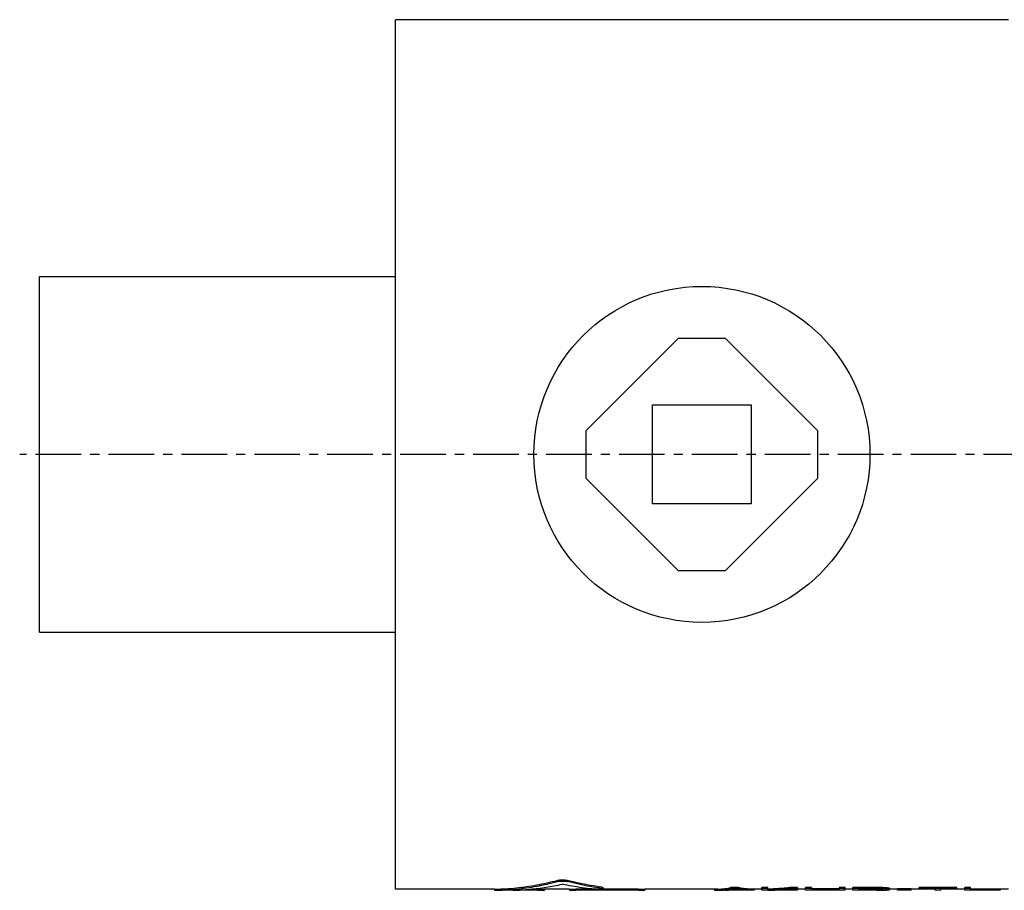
# Model space of a CAD drawing. Header units: millimetres. Extents: x 49 to 544, y 116 to 336.
# Tile 1 of 41: x 49 to 298, y 116 to 336. Entities that reach past the tile are written whole.
import ezdxf

# ---------------------------------------------------------------- set-up
doc = ezdxf.new("R2010")
doc.units = ezdxf.units.MM
doc.header["$LTSCALE"] = 30.734
doc.linetypes.add('CENTER', pattern=[0.6, 0.375, -0.075, 0.075, -0.075])
doc.layers.get('0').update_dxf_attribs({"linetype": 'CONTINUOUS'})
doc.layers.add('DEFAULT_1', color=7, linetype='CENTER')

msp = doc.modelspace()

# ---------------------------------------------------------------- linework, layer by layer
at = {"color": 7, "linetype": 'CONTINUOUS'}
for p, q in [((143.97, 116.38), (143.97, 336.38)), ((298.97, 336.38), (143.97, 336.38)), ((53.97, 181.38), (53.97, 271.38)), ((53.97, 271.38), (143.97, 271.38)), ((215.47, 255.73), (192.11, 232.38)), ((227.47, 255.73), (215.47, 255.73)), ((250.82, 232.38), (227.47, 255.73)), ((208.97, 213.88), (208.97, 238.88)), ((208.97, 238.88), (233.97, 238.88)), ((233.97, 238.88), (233.97, 213.88)), ((192.11, 232.38), (192.11, 220.38)), ((250.82, 220.38), (250.82, 232.38)), ((192.11, 220.38), (215.47, 197.02)), ((227.47, 197.02), (250.82, 220.38)), ((233.97, 213.88), (208.97, 213.88)), ((215.47, 197.02), (227.47, 197.02)), ((53.97, 181.38), (143.97, 181.38)), ((169.01, 116.38), (143.97, 116.38)), ((169.01, 116.38), (169.01, 116.08)), ((181.65, 116.08), (169.33, 116.08)), ((180.11, 116.09), (173.76, 116.09)), ((180.11, 116.39), (178.51, 116.39)), ((181.69, 116.38), (181.69, 116.08)), ((188.03, 116.38), (181.69, 116.38)), ((188.03, 116.38), (188.03, 116.08)), ((207, 116.08), (188.08, 116.08)), ((193.91, 116.39), (189.62, 116.39)), ((205.47, 116.09), (189.62, 116.09)), ((205.47, 116.39), (195.83, 116.39)), ((196.46, 116.8), (196.46, 116.5)), ((225.47, 116.38), (207.05, 116.38)), ((207.05, 116.38), (207.05, 116.08)), ((224.67, 116.38), (224.67, 116.1)), ((226.95, 116.08), (225.46, 116.08)), ((227.42, 116.08), (227.17, 116.08)), ((231.92, 116.09), (227.42, 116.09)), ((230.67, 116.8), (228.67, 116.8)), ((228.67, 116.8), (228.67, 116.5)), ((230.67, 116.5), (228.67, 116.5)), ((229.77, 116.39), (229.57, 116.39)), ((230.67, 116.8), (230.67, 116.5)), ((232.17, 116.08), (231.92, 116.08)), ((233.87, 116.08), (232.39, 116.08)), ((236.67, 116.38), (233.86, 116.38)), ((234.67, 116.38), (234.67, 116.1)), ((238.17, 116.8), (236.67, 116.8)), ((236.67, 116.08), (236.67, 116.8)), ((238.17, 116.5), (236.67, 116.5)), ((238.17, 116.08), (236.67, 116.08)), ((238.17, 116.14), (238.17, 116.8)), ((238.17, 116.08), (238.17, 116.09)), ((244.17, 116.08), (242.14, 116.08)), ((245.67, 116.8), (243.67, 116.8)), ((243.67, 116.8), (243.67, 116.5)), ((245.67, 116.5), (243.67, 116.5)), ((247.67, 116.38), (244.28, 116.38)), ((245.67, 116.8), (245.67, 116.5)), ((245.67, 116.38), (245.67, 116.1)), ((249.17, 116.8), (247.67, 116.8)), ((247.67, 116.08), (247.67, 116.8)), ((249.17, 116.5), (247.67, 116.5)), ((249.17, 116.08), (247.67, 116.08)), ((249.17, 116.8), (249.17, 116.5)), ((256.17, 116.48), (249.17, 116.48)), ((249.17, 116.18), (249.17, 116.48)), ((256.17, 116.18), (249.17, 116.18)), ((256.17, 116.12), (249.17, 116.12)), ((249.17, 116.08), (249.17, 116.12)), ((257.67, 116.8), (256.17, 116.8)), ((256.17, 116.8), (256.17, 116.5)), ((257.67, 116.5), (256.17, 116.5)), ((256.17, 116.18), (256.17, 116.48)), ((256.17, 116.08), (256.17, 116.12)), ((257.67, 116.08), (256.17, 116.08)), ((257.67, 116.08), (257.67, 116.8)), ((259.67, 116.38), (257.67, 116.38)), ((265.67, 116.8), (259.67, 116.8)), ((259.67, 116.08), (259.67, 116.8)), ((265.67, 116.5), (259.67, 116.5)), ((261.17, 116.08), (259.67, 116.08)), ((265.92, 116.39), (261.17, 116.39)), ((261.17, 116.17), (261.17, 116.39)), ((265.92, 116.17), (261.17, 116.17)), ((265.67, 116.12), (261.17, 116.12)), ((261.17, 116.08), (261.17, 116.12)), ((265.67, 116.8), (265.67, 116.5)), ((265.92, 116.39), (265.92, 116.17)), ((266.67, 116.37), (266.67, 116.18)), ((266.92, 116.77), (266.92, 116.47)), ((267.17, 116.34), (267.17, 116.2)), ((267.42, 116.24), (267.42, 116.29)), ((267.92, 116.71), (267.92, 116.41)), ((268.67, 116.64), (268.67, 116.34)), ((268.92, 116.23), (268.92, 116.59)), ((270.92, 116.38), (268.92, 116.38)), ((274.42, 116.42), (270.92, 116.42)), ((270.92, 116.09), (270.92, 116.42)), ((274.42, 116.12), (270.92, 116.12)), ((274.42, 116.09), (270.92, 116.09)), ((274.42, 116.09), (274.42, 116.42)), ((280.42, 116.38), (274.42, 116.38)), ((285.92, 116.8), (276.42, 116.8)), ((276.42, 116.39), (276.42, 116.8)), ((285.92, 116.5), (276.42, 116.5)), ((280.42, 116.39), (276.42, 116.39)), ((280.42, 116.08), (280.42, 116.39)), ((281.92, 116.08), (280.42, 116.08)), ((285.92, 116.39), (281.92, 116.39)), ((281.92, 116.08), (281.92, 116.39)), ((287.92, 116.38), (281.92, 116.38)), ((285.92, 116.39), (285.92, 116.8)), ((289.42, 116.8), (287.92, 116.8)), ((287.92, 116.08), (287.92, 116.8)), ((289.42, 116.5), (287.92, 116.5)), ((296.92, 116.08), (287.92, 116.08)), ((289.42, 116.08), (289.42, 116.8)), ((298.97, 116.38), (289.42, 116.38)), ((296.92, 116.38), (296.92, 116.08))]:
    msp.add_line(p, q, dxfattribs=at)
msp.add_circle((221.47, 226.38), 42.5, dxfattribs=at)
for points, knots in [([(169.33, 116.38), (171.07, 116.41), (174.55, 116.62), (179.76, 117.36), (183.2, 118.14), (184.91, 118.6)], [0, 0, 0, 0, 0.330079, 0.6633, 1, 1, 1, 1]), ([(173.74, 116.31), (174.01, 116.34), (176.01, 116.53), (179.76, 117.06), (183.2, 117.84), (184.91, 118.3)], [0, 0, 0, 0, 0.069188, 0.532184, 1, 1, 1, 1]), ([(180.09, 116.57), (180.74, 116.65), (182.78, 116.94), (184.81, 117.33), (186.18, 117.64)], [0, 0, 0, 0, 0.319587, 1, 1, 1, 1]), ([(184.91, 118.6), (184.98, 118.62), (185.14, 118.66), (185.41, 118.69), (185.7, 118.72), (186.02, 118.73), (186.34, 118.73), (186.65, 118.72), (186.95, 118.69), (187.21, 118.66), (187.37, 118.62), (187.44, 118.6)], [0, 0, 0, 0, 0.088953, 0.194084, 0.311512, 0.4361, 0.563548, 0.688189, 0.805711, 0.910929, 1, 1, 1, 1]), ([(184.91, 118.3), (184.98, 118.32), (185.14, 118.36), (185.41, 118.39), (185.7, 118.42), (186.02, 118.43), (186.34, 118.43), (186.65, 118.42), (186.95, 118.39), (187.21, 118.36), (187.37, 118.32), (187.44, 118.3)], [0, 0, 0, 0, 0.088948, 0.194078, 0.311507, 0.436098, 0.563549, 0.688194, 0.805717, 0.910934, 1, 1, 1, 1]), ([(193.6, 116.42), (192.78, 116.5), (191.12, 116.71), (188.64, 117.12), (187, 117.46), (186.18, 117.64)], [0, 0, 0, 0, 0.331746, 0.665057, 1, 1, 1, 1]), ([(196.14, 116.88), (195.17, 117.01), (193.22, 117.3), (190.32, 117.88), (188.4, 118.35), (187.44, 118.6)], [0, 0, 0, 0, 0.331415, 0.664723, 1, 1, 1, 1]), ([(196.14, 116.58), (195.17, 116.71), (193.22, 117), (190.32, 117.58), (188.4, 118.05), (187.44, 118.3)], [0, 0, 0, 0, 0.33142, 0.664729, 1, 1, 1, 1]), ([(169.01, 116.38), (169.01, 116.38), (169.02, 116.38), (169.09, 116.38), (169.17, 116.38), (169.27, 116.38), (169.33, 116.38)], [0, 0, 0, 0, 0.006127, 0.103804, 0.440773, 1, 1, 1, 1]), ([(169.01, 116.08), (169.01, 116.08), (169.02, 116.08), (169.09, 116.08), (169.17, 116.08), (169.27, 116.08), (169.33, 116.09)], [0, 0, 0, 0, 0.005951, 0.103654, 0.440681, 1, 1, 1, 1]), ([(173.76, 116.09), (175.14, 116.13), (177.26, 116.25), (179.36, 116.48), (180.09, 116.57)], [0, 0, 0, 0, 0.653409, 1, 1, 1, 1]), ([(180.11, 116.39), (180.23, 116.39), (180.46, 116.39), (180.78, 116.39), (181.08, 116.39), (181.32, 116.39), (181.52, 116.38), (181.61, 116.38), (181.69, 116.38), (181.69, 116.38)], [0, 0, 0, 0, 0.222213, 0.433305, 0.622914, 0.781287, 0.900716, 0.97488, 1, 1, 1, 1]), ([(180.11, 116.09), (180.23, 116.09), (180.46, 116.09), (180.78, 116.09), (181.08, 116.09), (181.32, 116.09), (181.52, 116.08), (181.61, 116.08), (181.69, 116.08), (181.69, 116.08)], [0, 0, 0, 0, 0.222212, 0.433301, 0.622912, 0.781282, 0.900713, 0.974878, 1, 1, 1, 1]), ([(181.69, 116.08), (181.69, 116.08), (181.67, 116.08), (181.65, 116.08), (181.65, 116.08)], [0, 0, 0, 0, 0.911442, 1, 1, 1, 1]), ([(188.03, 116.38), (188.03, 116.38), (188.12, 116.38), (188.2, 116.38), (188.41, 116.39), (188.65, 116.39), (188.94, 116.39), (189.27, 116.39), (189.5, 116.39), (189.62, 116.39)], [0, 0, 0, 0, 0.025136, 0.099297, 0.218741, 0.3771, 0.566713, 0.777793, 1, 1, 1, 1]), ([(188.03, 116.08), (188.03, 116.08), (188.12, 116.08), (188.2, 116.08), (188.41, 116.09), (188.65, 116.09), (188.94, 116.09), (189.27, 116.09), (189.5, 116.09), (189.62, 116.09)], [0, 0, 0, 0, 0.025138, 0.0993, 0.218745, 0.377102, 0.566717, 0.777793, 1, 1, 1, 1]), ([(188.08, 116.08), (188.08, 116.08), (188.06, 116.08), (188.03, 116.08), (188.03, 116.08)], [0, 0, 0, 0, 0.088932, 1, 1, 1, 1]), ([(196.45, 116.5), (196.46, 116.5), (196.46, 116.48), (196.37, 116.45), (196.26, 116.43), (196.06, 116.41), (195.81, 116.39), (195.51, 116.38), (195.17, 116.37), (194.82, 116.37), (194.48, 116.37), (194.15, 116.38), (193.86, 116.4), (193.68, 116.41), (193.6, 116.42)], [0, 0, 0, 0, 0.001769, 0.022087, 0.067362, 0.136682, 0.22685, 0.333503, 0.451347, 0.574594, 0.696844, 0.812279, 0.914984, 1, 1, 1, 1]), ([(196.14, 116.88), (196.2, 116.88), (196.3, 116.85), (196.4, 116.85), (196.45, 116.8), (196.45, 116.8)], [0, 0, 0, 0, 0.549447, 0.886089, 1, 1, 1, 1]), ([(196.14, 116.58), (196.2, 116.58), (196.3, 116.55), (196.4, 116.55), (196.45, 116.51), (196.45, 116.5)], [0, 0, 0, 0, 0.549456, 0.886103, 1, 1, 1, 1]), ([(205.47, 116.39), (205.58, 116.39), (205.81, 116.39), (206.14, 116.39), (206.44, 116.39), (206.68, 116.39), (206.88, 116.38), (206.97, 116.38), (207.05, 116.38), (207.05, 116.38)], [0, 0, 0, 0, 0.222213, 0.433305, 0.622914, 0.781287, 0.900716, 0.97488, 1, 1, 1, 1]), ([(205.47, 116.09), (205.58, 116.09), (205.81, 116.09), (206.14, 116.09), (206.44, 116.09), (206.68, 116.09), (206.88, 116.08), (206.97, 116.08), (207.05, 116.08), (207.05, 116.08)], [0, 0, 0, 0, 0.222212, 0.433301, 0.622912, 0.781282, 0.900713, 0.974878, 1, 1, 1, 1]), ([(207.05, 116.08), (207.05, 116.08), (207.03, 116.08), (207.01, 116.08), (207.01, 116.08)], [0, 0, 0, 0, 0.911442, 1, 1, 1, 1]), ([(225.46, 116.08), (225.64, 116.08), (226.12, 116.09), (226.59, 116.13), (226.89, 116.16)], [0, 0, 0, 0, 0.374666, 1, 1, 1, 1]), ([(225.47, 116.38), (225.65, 116.38), (226.12, 116.39), (226.59, 116.43), (226.89, 116.46)], [0, 0, 0, 0, 0.370821, 1, 1, 1, 1]), ([(226.94, 116.47), (227.07, 116.48), (227.65, 116.56), (228.23, 116.68), (228.67, 116.8)], [0, 0, 0, 0, 0.22312, 1, 1, 1, 1]), ([(227.42, 116.09), (227.67, 116.1), (228.17, 116.14), (228.92, 116.25), (229.42, 116.35), (229.67, 116.41)], [0, 0, 0, 0, 0.330235, 0.663189, 1, 1, 1, 1]), ([(231.92, 116.09), (231.67, 116.1), (231.17, 116.14), (230.41, 116.25), (229.92, 116.35), (229.67, 116.41)], [0, 0, 0, 0, 0.330235, 0.663189, 1, 1, 1, 1]), ([(232.39, 116.47), (232.26, 116.48), (231.68, 116.56), (231.11, 116.68), (230.67, 116.8)], [0, 0, 0, 0, 0.22312, 1, 1, 1, 1]), ([(233.86, 116.38), (233.69, 116.38), (233.22, 116.39), (232.74, 116.43), (232.45, 116.46)], [0, 0, 0, 0, 0.370821, 1, 1, 1, 1]), ([(233.87, 116.08), (233.69, 116.08), (233.22, 116.09), (232.74, 116.13), (232.45, 116.16)], [0, 0, 0, 0, 0.374666, 1, 1, 1, 1]), ([(238.17, 116.44), (238.78, 116.46), (240, 116.52), (241.83, 116.64), (243.06, 116.74), (243.67, 116.8)], [0, 0, 0, 0, 0.332668, 0.666017, 1, 1, 1, 1]), ([(238.17, 116.14), (238.78, 116.16), (239.78, 116.21), (240.77, 116.27), (241.16, 116.3)], [0, 0, 0, 0, 0.611934, 1, 1, 1, 1]), ([(238.17, 116.09), (238.36, 116.09), (238.75, 116.1), (239.33, 116.11), (239.72, 116.13), (239.92, 116.13)], [0, 0, 0, 0, 0.333103, 0.666438, 1, 1, 1, 1]), ([(241.17, 116.18), (241.67, 116.2), (242.5, 116.25), (243.33, 116.31), (243.67, 116.33)], [0, 0, 0, 0, 0.599664, 1, 1, 1, 1]), ([(241.22, 116.3), (241.43, 116.31), (242.24, 116.37), (243.06, 116.44), (243.67, 116.5)], [0, 0, 0, 0, 0.249764, 1, 1, 1, 1]), ([(244.17, 116.08), (243.67, 116.08), (243, 116.09), (242.34, 116.12), (242.17, 116.12)], [0, 0, 0, 0, 0.748908, 1, 1, 1, 1]), ([(266.92, 116.77), (266.78, 116.78), (266.5, 116.78), (266.08, 116.79), (265.81, 116.79), (265.67, 116.8)], [0, 0, 0, 0, 0.333332, 0.666665, 1, 1, 1, 1]), ([(266.92, 116.47), (266.78, 116.48), (266.5, 116.48), (266.08, 116.49), (265.81, 116.49), (265.67, 116.5)], [0, 0, 0, 0, 0.333332, 0.666665, 1, 1, 1, 1]), ([(265.67, 116.12), (265.81, 116.12), (266.08, 116.12), (266.5, 116.12), (266.78, 116.12), (266.92, 116.12)], [0, 0, 0, 0, 0.33331, 0.666644, 1, 1, 1, 1]), ([(266.67, 116.37), (266.58, 116.38), (266.42, 116.38), (266.17, 116.39), (266, 116.39), (265.92, 116.39)], [0, 0, 0, 0, 0.333326, 0.66666, 1, 1, 1, 1]), ([(265.92, 116.17), (266, 116.17), (266.17, 116.17), (266.42, 116.18), (266.58, 116.18), (266.67, 116.18)], [0, 0, 0, 0, 0.333315, 0.666649, 1, 1, 1, 1]), ([(267.17, 116.34), (267.11, 116.34), (267, 116.35), (266.83, 116.36), (266.72, 116.37), (266.67, 116.37)], [0, 0, 0, 0, 0.333282, 0.666616, 1, 1, 1, 1]), ([(266.67, 116.18), (266.72, 116.18), (266.83, 116.19), (267, 116.2), (267.11, 116.2), (267.17, 116.2)], [0, 0, 0, 0, 0.333274, 0.666608, 1, 1, 1, 1]), ([(267.92, 116.71), (267.81, 116.72), (267.58, 116.73), (267.25, 116.75), (267.03, 116.77), (266.92, 116.77)], [0, 0, 0, 0, 0.333291, 0.666624, 1, 1, 1, 1]), ([(267.92, 116.41), (267.81, 116.42), (267.58, 116.43), (267.25, 116.45), (267.03, 116.47), (266.92, 116.47)], [0, 0, 0, 0, 0.333291, 0.666624, 1, 1, 1, 1]), ([(266.92, 116.12), (267.03, 116.13), (267.21, 116.13), (267.4, 116.14), (267.47, 116.14)], [0, 0, 0, 0, 0.599957, 1, 1, 1, 1]), ([(267.42, 116.29), (267.39, 116.29), (267.33, 116.3), (267.25, 116.32), (267.2, 116.33), (267.17, 116.34)], [0, 0, 0, 0, 0.332864, 0.666192, 1, 1, 1, 1]), ([(267.2, 116.21), (267.21, 116.21), (267.24, 116.21), (267.27, 116.22), (267.28, 116.22)], [0, 0, 0, 0, 0.666538, 1, 1, 1, 1]), ([(267.28, 116.22), (267.3, 116.22), (267.33, 116.23), (267.37, 116.24), (267.39, 116.24)], [0, 0, 0, 0, 0.4998, 1, 1, 1, 1]), ([(267.47, 116.14), (267.51, 116.14), (267.66, 116.14), (267.81, 116.15), (267.92, 116.15)], [0, 0, 0, 0, 0.249974, 1, 1, 1, 1]), ([(268.67, 116.64), (268.58, 116.64), (268.42, 116.66), (268.17, 116.69), (268, 116.7), (267.92, 116.71)], [0, 0, 0, 0, 0.333175, 0.666508, 1, 1, 1, 1]), ([(268.67, 116.34), (268.58, 116.35), (268.42, 116.36), (268.17, 116.39), (268, 116.4), (267.92, 116.41)], [0, 0, 0, 0, 0.333175, 0.666508, 1, 1, 1, 1]), ([(267.92, 116.15), (268, 116.15), (268.17, 116.16), (268.42, 116.18), (268.58, 116.19), (268.67, 116.19)], [0, 0, 0, 0, 0.333187, 0.66652, 1, 1, 1, 1]), ([(268.92, 116.59), (268.89, 116.59), (268.83, 116.6), (268.75, 116.62), (268.7, 116.63), (268.67, 116.64)], [0, 0, 0, 0, 0.332863, 0.666191, 1, 1, 1, 1]), ([(268.92, 116.29), (268.89, 116.29), (268.83, 116.3), (268.75, 116.32), (268.7, 116.33), (268.67, 116.34)], [0, 0, 0, 0, 0.332864, 0.666192, 1, 1, 1, 1]), ([(268.67, 116.19), (268.7, 116.2), (268.75, 116.2), (268.83, 116.22), (268.89, 116.22), (268.92, 116.23)], [0, 0, 0, 0, 0.332956, 0.666284, 1, 1, 1, 1])]:
    msp.add_open_spline(points, degree=3, knots=knots, dxfattribs=at)
for points in [[(169.06, 116.08), (169.04, 116.08), (169.01, 116.08), (169.01, 116.08)], [(169.33, 116.09), (170.8, 116.11), (172.28, 116.19), (173.74, 116.31)], [(224.67, 116.1), (224.93, 116.09), (225.2, 116.08), (225.46, 116.08)], [(226.89, 116.46), (226.91, 116.46), (226.92, 116.46), (226.94, 116.47)], [(226.89, 116.16), (226.9, 116.16), (226.92, 116.16), (226.93, 116.17)], [(226.93, 116.17), (227.01, 116.17), (227.08, 116.18), (227.15, 116.19)], [(226.95, 116.08), (227.02, 116.08), (227.09, 116.08), (227.17, 116.08)], [(227.15, 116.19), (227.21, 116.2), (227.27, 116.21), (227.33, 116.22)], [(227.33, 116.22), (227.35, 116.22), (227.37, 116.23), (227.39, 116.23)], [(227.39, 116.23), (227.82, 116.3), (228.25, 116.39), (228.67, 116.5)], [(231.94, 116.23), (231.51, 116.3), (231.09, 116.39), (230.67, 116.5)], [(232, 116.22), (231.98, 116.22), (231.96, 116.23), (231.94, 116.23)], [(232.18, 116.19), (232.12, 116.2), (232.06, 116.21), (232, 116.22)], [(232.39, 116.08), (232.31, 116.08), (232.24, 116.08), (232.17, 116.08)], [(232.4, 116.17), (232.33, 116.17), (232.26, 116.18), (232.18, 116.19)], [(232.45, 116.46), (232.43, 116.46), (232.41, 116.46), (232.39, 116.47)], [(232.45, 116.16), (232.43, 116.16), (232.42, 116.16), (232.4, 116.17)], [(234.67, 116.1), (234.4, 116.09), (234.14, 116.08), (233.87, 116.08)], [(241.17, 116.09), (240.75, 116.1), (240.33, 116.11), (239.92, 116.13)], [(241.16, 116.3), (241.18, 116.3), (241.2, 116.3), (241.22, 116.3)], [(242.15, 116.12), (241.82, 116.14), (241.49, 116.16), (241.17, 116.18)], [(242.14, 116.08), (241.82, 116.08), (241.49, 116.08), (241.17, 116.09)], [(242.17, 116.12), (242.16, 116.12), (242.15, 116.12), (242.15, 116.12)], [(243.67, 116.33), (243.67, 116.33), (243.68, 116.33), (243.68, 116.33)], [(243.68, 116.33), (243.84, 116.34), (243.99, 116.35), (244.15, 116.37)], [(244.15, 116.37), (244.16, 116.37), (244.16, 116.37), (244.17, 116.37)], [(244.17, 116.37), (244.67, 116.41), (245.17, 116.45), (245.67, 116.5)], [(245.67, 116.1), (245.17, 116.09), (244.67, 116.08), (244.17, 116.08)], [(267.17, 116.2), (267.18, 116.21), (267.19, 116.21), (267.2, 116.21)], [(267.39, 116.24), (267.4, 116.24), (267.41, 116.24), (267.42, 116.24)]]:
    msp.add_open_spline(points, degree=3, dxfattribs=at)
at = {"layer": 'DEFAULT_1', "color": 2, "linetype": 'CENTER'}
msp.add_line((543.97, 226.38), (48.97, 226.38), dxfattribs=at)

doc.saveas('drawing.dxf')
